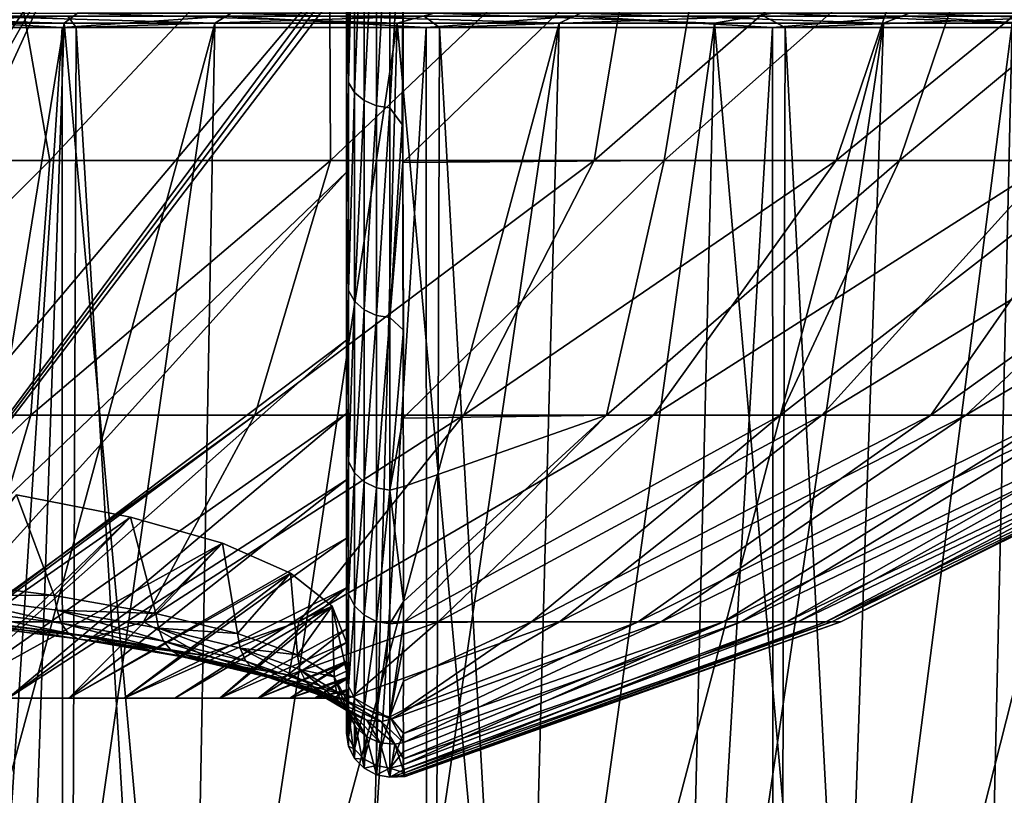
# Model space of a CAD drawing. Header units: metres. Extents: x -134 to 34, y -216 to -20.
# Tile 55 of 72: x 4.81 to 11.42, y -69.06 to -63.85. Entities that reach past the tile are written whole.
import ezdxf

# ---------------------------------------------------------------- set-up
doc = ezdxf.new("R2010")
doc.units = ezdxf.units.M
doc.layers.add('solid_ORA_A175_SW0003', color=7, linetype='CONTINUOUS')

msp = doc.modelspace()

# ---------------------------------------------------------------- linework, layer by layer
at = {"layer": 'solid_ORA_A175_SW0003'}
for points in [[(7.014194, -64.268982, 14.349749), (7.014194, -62.639923, 16.461828), (7.010746, -63.421246, 15.487298)], [(7.055492, -62.702599, 16.515684), (7.014194, -62.639923, 16.461828), (7.014194, -64.268982, 14.349749)], [(7.055492, -64.33699, 14.396692), (7.055492, -62.702599, 16.515684), (7.014194, -64.268982, 14.349749)], [(7.055492, -64.33699, 14.396692), (7.119975, -62.752777, 16.558798), (7.055492, -62.702599, 16.515684)], [(4.655384, -62.789284, -17.54468), (5.007516, -64.794548, -14.933008), (3.038402, -64.794548, -15.454257)], [(4.655384, -62.789284, -17.54468), (6.885225, -62.789284, -16.795471), (5.007516, -64.794548, -14.933008)], [(6.885225, -62.789284, -16.795471), (6.892915, -64.794548, -14.162048), (5.007516, -64.794548, -14.933008)], [(6.885225, -62.789284, -16.795471), (8.999481, -62.789284, -15.764246), (6.892915, -64.794548, -14.162048)], [(8.999481, -62.789284, -15.764246), (8.66308, -64.794548, -13.154264), (6.892915, -64.794548, -14.162048)], [(7.055492, -64.33699, 14.396692), (7.119975, -64.391434, 14.434272), (7.119975, -62.752777, 16.558798)], [(7.119975, -64.391434, 14.434272), (7.20153, -62.78569, 16.587078), (7.119975, -62.752777, 16.558798)], [(7.119975, -64.391434, 14.434272), (7.20153, -64.427147, 14.458924), (7.20153, -62.78569, 16.587078)], [(7.20153, -64.427147, 14.458924), (7.292421, -62.798225, 16.597849), (7.20153, -62.78569, 16.587078)], [(7.20153, -64.427147, 14.458924), (7.292421, -64.440742, 14.468312), (7.292421, -62.798225, 16.597849)], [(7.292421, -64.440742, 14.468312), (7.375558, -64.552536, 14.288159), (7.383284, -62.789288, 16.590303)], [(7.292421, -62.798225, 16.597849), (7.292421, -64.440742, 14.468312), (7.383284, -62.789288, 16.590303)], [(7.383284, -62.789288, 16.590303), (7.375558, -64.552536, 14.288159), (7.378445, -64.806892, 13.904116)], [(9.465909, -62.789288, 15.496425), (7.378445, -64.806892, 13.904116), (9.134724, -64.794556, 12.83902)], [(9.465909, -62.789288, 15.496425), (7.383284, -62.789288, 16.590303), (7.378445, -64.806892, 13.904116)], [(10.96266, -62.789284, -14.468315), (10.288417, -64.794548, -11.926506), (8.66308, -64.794548, -13.154264)], [(8.999481, -62.789284, -15.764246), (10.96266, -62.789284, -14.468315), (8.66308, -64.794548, -13.154264)], [(11.389429, -62.789288, 14.142599), (9.134724, -64.794556, 12.83902), (10.714451, -64.794556, 11.553106)], [(11.389429, -62.789288, 14.142599), (9.465909, -62.789288, 15.496425), (9.134724, -64.794556, 12.83902)], [(12.741805, -62.789284, -12.929436), (11.741755, -64.794548, -10.499298), (10.288417, -64.794548, -11.926506)], [(10.96266, -62.789284, -14.468315), (12.741805, -62.789284, -12.929436), (10.288417, -64.794548, -11.926506)], [(13.121855, -62.789288, 12.55137), (10.714451, -64.794556, 11.553106), (12.115055, -64.794556, 10.074114)], [(13.121855, -62.789288, 12.55137), (11.389429, -62.789288, 14.142599), (10.714451, -64.794556, 11.553106)], [(5.082813, -63.421246, 16.222752), (1.706095, -68.405937, 6.825951), (2.261645, -68.405937, 6.661564)], [(3.079965, -63.421246, 16.719158), (1.706095, -68.405937, 6.825951), (5.082813, -63.421246, 16.222752)], [(5.082813, -63.421246, 16.222752), (2.261645, -68.405937, 6.661564), (2.802358, -68.405937, 6.453541)], [(3.317427, -68.405937, 6.205564), (7.010746, -63.421246, 15.487298), (2.802358, -68.405937, 6.453541)], [(5.082813, -63.421246, 16.222752), (2.802358, -68.405937, 6.453541), (7.010746, -63.421246, 15.487298)], [(3.317427, -68.405937, 6.205564), (7.00268, -63.49736, 15.323824), (7.010746, -63.421246, 15.487298)], [(7.014194, -64.268982, 14.349749), (7.010746, -63.421246, 15.487298), (6.999999, -63.573612, 15.157318)], [(3.317427, -68.405937, 6.205564), (6.999999, -63.573612, 15.157318), (7.00268, -63.49736, 15.323824)], [(3.317427, -68.405937, 6.205564), (6.999999, -64.872269, 12.241471), (6.999999, -63.573612, 15.157318)], [(6.999999, -65.142258, 12.814455), (6.999999, -63.573612, 15.157318), (6.999999, -64.872269, 12.241471)], [(7.014194, -64.268982, 14.349749), (6.999999, -63.573612, 15.157318), (6.999999, -65.142258, 12.814455)], [(5.1946, -63.804691, -19.125406), (2.712782, -63.806557, -19.630749), (5.104549, -63.872166, -19.126638)], [(2.712782, -63.806557, -19.630749), (2.795978, -63.872166, -19.597633), (5.104549, -63.872166, -19.126638)], [(3.777081, -63.804695, 19.455032), (6.117319, -63.872166, 18.827181), (3.70941, -63.872166, 19.445427)], [(3.777081, -63.804695, 19.455032), (6.226608, -63.804695, 18.814728), (6.117319, -63.872166, 18.827181)], [(5.1946, -63.804691, -19.125406), (5.104549, -63.872166, -19.126638), (7.340811, -63.872166, -18.384699)], [(7.590533, -63.804695, -18.30707), (5.1946, -63.804691, -19.125406), (7.340811, -63.872166, -18.384699)], [(6.226608, -63.804695, 18.814728), (8.428754, -63.872166, 17.91202), (6.117319, -63.872166, 18.827181)], [(6.226608, -63.804695, 18.814728), (8.574512, -63.804695, 17.867355), (8.428754, -63.872166, 17.91202)], [(7.590533, -63.804695, -18.30707), (7.340811, -63.872166, -18.384699), (9.473085, -63.872166, -17.382328)], [(9.862584, -63.804695, -17.189951), (7.590533, -63.804695, -18.30707), (9.473085, -63.872166, -17.382328)], [(8.574512, -63.804695, 17.867355), (10.607263, -63.872166, 16.714375), (8.428754, -63.872166, 17.91202)], [(8.574512, -63.804695, 17.867355), (10.782475, -63.804695, 16.628376), (10.607263, -63.872166, 16.714375)], [(9.862584, -63.804695, -17.189951), (9.473085, -63.872166, -17.382328), (11.471165, -63.872166, -16.133722)], [(11.973671, -63.804695, -15.792281), (9.862584, -63.804695, -17.189951), (11.471165, -63.872166, -16.133722)], [(10.782475, -63.804695, 16.628376), (12.618488, -63.872166, 15.253134), (10.607263, -63.872166, 16.714375)], [(10.782475, -63.804695, 16.628376), (12.814461, -63.804695, 15.118011), (12.618488, -63.872166, 15.253134)], [(3.755392, -63.823463, 20.137598), (2.565454, -63.900002, 20.338835), (5.090577, -63.900002, 19.857891)], [(2.662233, -63.899998, -20.326405), (2.660868, -63.823391, -20.311197), (5.130421, -63.823463, -19.831919)], [(5.130421, -63.823463, -19.831919), (5.185038, -63.899998, -19.833445), (2.662233, -63.899998, -20.326405)], [(5.104549, -63.872166, -19.126638), (2.795978, -63.872166, -19.597633), (3.60944, -73.094208, -18.143978)], [(6.117319, -63.872166, 18.827181), (4.789152, -73.094215, 17.869307), (3.609437, -73.094215, 18.143969)], [(3.70941, -63.872166, 19.445427), (6.117319, -63.872166, 18.827181), (3.609437, -73.094215, 18.143969)], [(5.104549, -63.872166, -19.126638), (3.60944, -73.094208, -18.143978), (4.789155, -73.094208, -17.869316)], [(6.195999, -63.823463, 19.525251), (3.755392, -63.823463, 20.137598), (5.090577, -63.900002, 19.857891)], [(6.117319, -63.872166, 18.827181), (5.944746, -73.094215, 17.518503), (4.789152, -73.094215, 17.869307)], [(5.104549, -63.872166, -19.126638), (4.789155, -73.094208, -17.869316), (5.944749, -73.094208, -17.518513)], [(6.195999, -63.823463, 19.525251), (5.090577, -63.900002, 19.857891), (7.535661, -63.900002, 19.06472)], [(7.340811, -63.872166, -18.384699), (5.104549, -63.872166, -19.126638), (5.944749, -73.094208, -17.518513)], [(5.130421, -63.823463, -19.831919), (7.523176, -63.823463, -19.053293), (5.185038, -63.899998, -19.833445)], [(7.523176, -63.823463, -19.053293), (7.626319, -63.899998, -19.028646), (5.185038, -63.899998, -19.833445)], [(8.428754, -63.872166, 17.91202), (7.080527, -73.094215, 17.090912), (5.944746, -73.094215, 17.518503)], [(6.117319, -63.872166, 18.827181), (8.428754, -63.872166, 17.91202), (5.944746, -73.094215, 17.518503)], [(7.340811, -63.872166, -18.384699), (5.944749, -73.094208, -17.518513), (7.080531, -73.094208, -17.090921)], [(8.543118, -63.823463, 18.618296), (6.195999, -63.823463, 19.525251), (7.535661, -63.900002, 19.06472)], [(8.428754, -63.872166, 17.91202), (8.18277, -73.094215, 16.591923), (7.080527, -73.094215, 17.090912)], [(7.340811, -63.872166, -18.384699), (7.080531, -73.094208, -17.090921), (8.182774, -73.094208, -16.591932)], [(9.473085, -63.872166, -17.382328), (7.340811, -63.872166, -18.384699), (8.182774, -73.094208, -16.591932)], [(7.523176, -63.823463, -19.053293), (9.802417, -63.823463, -17.987185), (7.626319, -63.899998, -19.028646)], [(8.543118, -63.823463, 18.618296), (7.535661, -63.900002, 19.06472), (9.862263, -63.900002, 17.971798)], [(9.802417, -63.823463, -17.987185), (9.947692, -63.899998, -17.924664), (7.626319, -63.899998, -19.028646)], [(10.607263, -63.872166, 16.714375), (9.248701, -73.094215, 16.021749), (8.18277, -73.094215, 16.591923)], [(8.428754, -63.872166, 17.91202), (10.607263, -63.872166, 16.714375), (8.18277, -73.094215, 16.591923)], [(9.473085, -63.872166, -17.382328), (8.182774, -73.094208, -16.591932), (9.248704, -73.094215, -16.021759)], [(10.761333, -63.823463, 17.43042), (8.543118, -63.823463, 18.618296), (9.862263, -63.900002, 17.971798)], [(10.607263, -63.872166, 16.714375), (10.279343, -73.094215, 15.380859), (9.248701, -73.094215, 16.021749)], [(9.473085, -63.872166, -17.382328), (9.248704, -73.094215, -16.021759), (10.279346, -73.094215, -15.380868)], [(11.471165, -63.872166, -16.133722), (9.473085, -63.872166, -17.382328), (10.279346, -73.094215, -15.380868)], [(9.802417, -63.823463, -17.987185), (11.933754, -63.823463, -16.649673), (9.947692, -63.899998, -17.924664)], [(10.761333, -63.823463, 17.43042), (9.862263, -63.900002, 17.971798), (12.0338, -63.900002, 16.596308)], [(11.933754, -63.823463, -16.649673), (12.112659, -63.900002, -16.538851), (9.947692, -63.899998, -17.924664)], [(12.618488, -63.872166, 15.253134), (11.261699, -73.094215, 14.677313), (10.279343, -73.094215, 15.380859)], [(10.607263, -63.872166, 16.714375), (12.618488, -63.872166, 15.253134), (10.279343, -73.094215, 15.380859)], [(11.471165, -63.872166, -16.133722), (10.279346, -73.094215, -15.380868), (11.261702, -73.094215, -14.677321)], [(12.817176, -63.823463, 15.979544), (10.761333, -63.823463, 17.43042), (12.0338, -63.900002, 16.596308)], [(12.618488, -63.872166, 15.253134), (12.196957, -73.094215, 13.909258), (11.261699, -73.094215, 14.677313)], [(11.471165, -63.872166, -16.133722), (11.261702, -73.094215, -14.677321), (12.196959, -73.094215, -13.909266)], [(5.041508, -102.699997, -19.870417), (2.50881, -102.699997, -20.345913), (2.662233, -63.899998, -20.326405)], [(2.571846, -102.700005, 20.338026), (5.090577, -63.900002, 19.857891), (2.565454, -63.900002, 20.338835)], [(2.571846, -102.700005, 20.338026), (5.103058, -102.700005, 19.854683), (5.090577, -63.900002, 19.857891)], [(5.041508, -102.699997, -19.870417), (2.662233, -63.899998, -20.326405), (5.185038, -63.899998, -19.833445)], [(7.494543, -102.699997, -19.080935), (5.041508, -102.699997, -19.870417), (5.185038, -63.899998, -19.833445)], [(5.103058, -102.700005, 19.854683), (7.535661, -63.900002, 19.06472), (5.090577, -63.900002, 19.857891)], [(5.103058, -102.700005, 19.854683), (7.553634, -102.700005, 19.057604), (7.535661, -63.900002, 19.06472)], [(7.494543, -102.699997, -19.080935), (5.185038, -63.899998, -19.833445), (7.626319, -63.899998, -19.028646)], [(9.82915, -102.699997, -17.989941), (7.494543, -102.699997, -19.080935), (7.626319, -63.899998, -19.028646)], [(7.553634, -102.700005, 19.057604), (9.862263, -63.900002, 17.971798), (7.535661, -63.900002, 19.06472)], [(7.553634, -102.700005, 19.057604), (9.88485, -102.700005, 17.959381), (9.862263, -63.900002, 17.971798)], [(9.82915, -102.699997, -17.989941), (7.626319, -63.899998, -19.028646), (9.947692, -63.899998, -17.924664)], [(12.00844, -102.699997, -16.614677), (9.82915, -102.699997, -17.989941), (9.947692, -63.899998, -17.924664)], [(9.88485, -102.700005, 17.959381), (12.0338, -63.900002, 16.596308), (9.862263, -63.900002, 17.971798)], [(9.88485, -102.700005, 17.959381), (12.059868, -102.700005, 16.577372), (12.0338, -63.900002, 16.596308)], [(12.00844, -102.699997, -16.614677), (9.947692, -63.899998, -17.924664), (12.112659, -63.900002, -16.538851)], [(7.014194, -65.666176, 12.077624), (7.014194, -64.268982, 14.349749), (6.999999, -65.142258, 12.814455)], [(7.055492, -64.33699, 14.396692), (7.014194, -64.268982, 14.349749), (7.014194, -65.666176, 12.077624)], [(7.055492, -64.33699, 14.396692), (7.014194, -65.666176, 12.077624), (7.055492, -65.738762, 12.117133)], [(7.055492, -64.33699, 14.396692), (7.055492, -65.738762, 12.117133), (7.119975, -64.391434, 14.434272)], [(7.055492, -65.738762, 12.117133), (7.119975, -65.79686, 12.148762), (7.119975, -64.391434, 14.434272)], [(7.119975, -64.391434, 14.434272), (7.119975, -65.79686, 12.148762), (7.20153, -64.427147, 14.458924)], [(7.119975, -65.79686, 12.148762), (7.201529, -65.834976, 12.16951), (7.20153, -64.427147, 14.458924)], [(7.20153, -64.427147, 14.458924), (7.201529, -65.834976, 12.16951), (7.292421, -64.440742, 14.468312)], [(7.201529, -65.834976, 12.16951), (7.292421, -65.849487, 12.17741), (7.292421, -64.440742, 14.468312)], [(7.292421, -64.440742, 14.468312), (7.292421, -65.849487, 12.17741), (7.375558, -64.552536, 14.288159)], [(7.292421, -65.849487, 12.17741), (7.378445, -64.806892, 13.904116), (7.375558, -64.552536, 14.288159)], [(3.038402, -64.794548, -15.454257), (5.007516, -64.794548, -14.933008), (3.298719, -66.504333, -12.704933)], [(5.007516, -64.794548, -14.933008), (4.881592, -66.504333, -12.184865), (3.298719, -66.504333, -12.704933)], [(6.892915, -64.794548, -14.162048), (6.385859, -66.504333, -11.468531), (4.881592, -66.504333, -12.184865)], [(5.007516, -64.794548, -14.933008), (6.892915, -64.794548, -14.162048), (4.881592, -66.504333, -12.184865)], [(8.66308, -64.794548, -13.154264), (7.7873, -66.504333, -10.567463), (6.385859, -66.504333, -11.468531)], [(6.892915, -64.794548, -14.162048), (8.66308, -64.794548, -13.154264), (6.385859, -66.504333, -11.468531)], [(9.134724, -64.794556, 12.83902), (7.378445, -64.806892, 13.904116), (7.380747, -66.524727, 10.819571)], [(9.134724, -64.794556, 12.83902), (7.380747, -66.524727, 10.819571), (8.745857, -66.504333, 9.796937)], [(10.288417, -64.794548, -11.926506), (9.063346, -66.504333, -9.496173), (7.7873, -66.504333, -10.567463)], [(8.66308, -64.794548, -13.154264), (10.288417, -64.794548, -11.926506), (7.7873, -66.504333, -10.567463)], [(10.714451, -64.794556, 11.553106), (8.745857, -66.504333, 9.796937), (9.915633, -66.504333, 8.610521)], [(10.714451, -64.794556, 11.553106), (9.134724, -64.794556, 12.83902), (8.745857, -66.504333, 9.796937)], [(11.741755, -64.794548, -10.499298), (10.193452, -66.504333, -8.271911), (9.063346, -66.504333, -9.496173)], [(10.288417, -64.794548, -11.926506), (11.741755, -64.794548, -10.499298), (9.063346, -66.504333, -9.496173)], [(12.115055, -64.794556, 10.074114), (9.915633, -66.504333, 8.610521), (10.925744, -66.504333, 7.285519)], [(12.115055, -64.794556, 10.074114), (10.714451, -64.794556, 11.553106), (9.915633, -66.504333, 8.610521)], [(12.998795, -64.794548, -8.896501), (11.159419, -66.504333, -6.91439), (10.193452, -66.504333, -8.271911)], [(11.741755, -64.794548, -10.499298), (12.998795, -64.794548, -8.896501), (10.193452, -66.504333, -8.271911)], [(13.313123, -64.794556, 8.426769), (10.925744, -66.504333, 7.285519), (11.759925, -66.504333, 5.843264)], [(13.313123, -64.794556, 8.426769), (12.115055, -64.794556, 10.074114), (10.925744, -66.504333, 7.285519)], [(14.038524, -64.794548, -7.144908), (11.945693, -66.504333, -5.445468), (11.159419, -66.504333, -6.91439)], [(12.998795, -64.794548, -8.896501), (14.038524, -64.794548, -7.144908), (11.159419, -66.504333, -6.91439)], [(7.292421, -65.849487, 12.17741), (7.384392, -65.933365, 11.996563), (7.378445, -64.806892, 13.904116)], [(7.378445, -64.806892, 13.904116), (7.384392, -65.933365, 11.996563), (7.380747, -66.524727, 10.819571)], [(3.809575, -68.405937, 5.91477), (6.999999, -64.872269, 12.241471), (3.317427, -68.405937, 6.205564)], [(3.809575, -68.405937, 5.91477), (6.999999, -66.000626, 9.556196), (6.999999, -64.872269, 12.241471)], [(6.999999, -66.429916, 10.333652), (6.999999, -64.872269, 12.241471), (6.999999, -66.000626, 9.556196)], [(6.999999, -66.429916, 10.333652), (6.999999, -65.142258, 12.814455), (6.999999, -64.872269, 12.241471)], [(7.014194, -65.666176, 12.077624), (6.999999, -65.142258, 12.814455), (6.999999, -66.429916, 10.333652)], [(7.014194, -66.815933, 9.670806), (7.014194, -65.666176, 12.077624), (6.999999, -66.429916, 10.333652)], [(7.055492, -65.738762, 12.117133), (7.014194, -65.666176, 12.077624), (7.014194, -66.815933, 9.670806)], [(7.055492, -65.738762, 12.117133), (7.014194, -66.815933, 9.670806), (7.055492, -66.892273, 9.702439)], [(7.055492, -65.738762, 12.117133), (7.055492, -66.892273, 9.702439), (7.119975, -65.79686, 12.148762)], [(7.055492, -66.892273, 9.702439), (7.119975, -66.953392, 9.727762), (7.119975, -65.79686, 12.148762)], [(7.119975, -65.79686, 12.148762), (7.119975, -66.953392, 9.727762), (7.201529, -65.834976, 12.16951)], [(7.119975, -66.953392, 9.727762), (7.201529, -66.993477, 9.744374), (7.201529, -65.834976, 12.16951)], [(7.201529, -65.834976, 12.16951), (7.201529, -66.993477, 9.744374), (7.292421, -65.849487, 12.17741)], [(7.201529, -66.993477, 9.744374), (7.292421, -67.008743, 9.7507), (7.292421, -65.849487, 12.17741)], [(7.292421, -65.849487, 12.17741), (7.292421, -67.008743, 9.7507), (7.384392, -65.933365, 11.996563)], [(7.292421, -67.008743, 9.7507), (7.380747, -66.524727, 10.819571), (7.384392, -65.933365, 11.996563)], [(4.282697, -68.405937, 5.580477), (6.999999, -66.000626, 9.556196), (3.809575, -68.405937, 5.91477)], [(4.282697, -68.405937, 5.580477), (6.999999, -66.494133, 8.298473), (6.999999, -66.000626, 9.556196)], [(6.999999, -66.429916, 10.333652), (6.999999, -66.000626, 9.556196), (6.999999, -66.494133, 8.298473)], [(6.999999, -67.439598, 7.706727), (6.999999, -66.429916, 10.333652), (6.999999, -66.494133, 8.298473)], [(7.014194, -66.815933, 9.670806), (6.999999, -66.429916, 10.333652), (6.999999, -67.439598, 7.706727)], [(3.298719, -66.504333, -12.704933), (4.881592, -66.504333, -12.184865), (3.522539, -67.802528, -9.922683)], [(4.881592, -66.504333, -12.184865), (4.470406, -67.888397, -9.311533), (3.522539, -67.802528, -9.922683)], [(4.727747, -68.405937, 5.209636), (6.999999, -66.494133, 8.298473), (4.282697, -68.405937, 5.580477)], [(6.385859, -66.504333, -11.468531), (4.505885, -67.892181, -9.284468), (4.470406, -67.888397, -9.311533)], [(4.881592, -66.504333, -12.184865), (6.385859, -66.504333, -11.468531), (4.470406, -67.888397, -9.311533)], [(6.385859, -66.504333, -11.468531), (5.63758, -67.892609, -8.64328), (4.505885, -67.892181, -9.284468)], [(4.727747, -68.405937, 5.209636), (6.999999, -66.938583, 7.098683), (6.999999, -66.494133, 8.298473)], [(7.7873, -66.504333, -10.567463), (6.680042, -67.892609, -7.865851), (5.63758, -67.892609, -8.64328)], [(6.385859, -66.504333, -11.468531), (7.7873, -66.504333, -10.567463), (5.63758, -67.892609, -8.64328)], [(9.063346, -66.504333, -9.496173), (7.616485, -67.892609, -6.963524), (6.680042, -67.892609, -7.865851)], [(7.7873, -66.504333, -10.567463), (9.063346, -66.504333, -9.496173), (6.680042, -67.892609, -7.865851)], [(6.999999, -67.439598, 7.706727), (6.999999, -66.494133, 8.298473), (6.999999, -66.938583, 7.098683)], [(8.745857, -66.504333, 9.796937), (7.380747, -66.524727, 10.819571), (7.385683, -66.984024, 9.777937)], [(9.915633, -66.504333, 8.610521), (7.383365, -67.897301, 7.201893), (8.243937, -67.892609, 6.216141)], [(8.745857, -66.504333, 9.796937), (7.383584, -67.756226, 7.663922), (7.383365, -67.897301, 7.201893)], [(9.915633, -66.504333, 8.610521), (8.745857, -66.504333, 9.796937), (7.383365, -67.897301, 7.201893)], [(8.745857, -66.504333, 9.796937), (7.385683, -66.984024, 9.777937), (7.383584, -67.756226, 7.663922)], [(10.193452, -66.504333, -8.271911), (8.432048, -67.892609, -5.950619), (7.616485, -67.892609, -6.963524)], [(9.063346, -66.504333, -9.496173), (10.193452, -66.504333, -8.271911), (7.616485, -67.892609, -6.963524)], [(10.925744, -66.504333, 7.285519), (8.243937, -67.892609, 6.216141), (8.959586, -67.892609, 5.130339)], [(10.925744, -66.504333, 7.285519), (9.915633, -66.504333, 8.610521), (8.243937, -67.892609, 6.216141)], [(11.159419, -66.504333, -6.91439), (9.113788, -67.892609, -4.843211), (8.432048, -67.892609, -5.950619)], [(10.193452, -66.504333, -8.271911), (11.159419, -66.504333, -6.91439), (8.432048, -67.892609, -5.950619)], [(11.759925, -66.504333, 5.843264), (8.959586, -67.892609, 5.130339), (9.533038, -67.892609, 3.963174)], [(11.759925, -66.504333, 5.843264), (10.925744, -66.504333, 7.285519), (8.959586, -67.892609, 5.130339)], [(11.945693, -66.504333, -5.445468), (9.650884, -67.892609, -3.658876), (9.113788, -67.892609, -4.843211)], [(11.159419, -66.504333, -6.91439), (11.945693, -66.504333, -5.445468), (9.113788, -67.892609, -4.843211)], [(12.404743, -66.504333, 4.306981), (9.533038, -67.892609, 3.963174), (9.955194, -67.892609, 2.733172)], [(12.404743, -66.504333, 4.306981), (11.759925, -66.504333, 5.843264), (9.533038, -67.892609, 3.963174)], [(12.539614, -66.504333, -3.888801), (10.034812, -67.892609, -2.416411), (9.650884, -67.892609, -3.658876)], [(11.945693, -66.504333, -5.445468), (12.539614, -66.504333, -3.888801), (9.650884, -67.892609, -3.658876)], [(12.849816, -66.504333, 2.701407), (9.955194, -67.892609, 2.733172), (10.219351, -67.892609, 1.459853)], [(12.849816, -66.504333, 2.701407), (12.404743, -66.504333, 4.306981), (9.955194, -67.892609, 2.733172)], [(12.931618, -66.504333, -2.269452), (10.259479, -67.892609, -1.135534), (10.034812, -67.892609, -2.416411)], [(12.539614, -66.504333, -3.888801), (12.931618, -66.504333, -2.269452), (10.034812, -67.892609, -2.416411)], [(13.087977, -66.504333, 1.052397), (10.219351, -67.892609, 1.459853), (10.321319, -67.892609, 0.163426)], [(13.087977, -66.504333, 1.052397), (12.849816, -66.504333, 2.701407), (10.219351, -67.892609, 1.459853)], [(13.115392, -66.504333, -0.613498), (10.321319, -67.892609, 0.163426), (10.259479, -67.892609, -1.135534)], [(12.931618, -66.504333, -2.269452), (13.115392, -66.504333, -0.613498), (10.259479, -67.892609, -1.135534)], [(13.115392, -66.504333, -0.613498), (13.087977, -66.504333, 1.052397), (10.321319, -67.892609, 0.163426)], [(7.292421, -67.008743, 9.7507), (7.385683, -66.984024, 9.777937), (7.380747, -66.524727, 10.819571)], [(7.014194, -67.705414, 7.156143), (7.014194, -66.815933, 9.670806), (6.999999, -67.439598, 7.706727)], [(7.055492, -66.892273, 9.702439), (7.014194, -66.815933, 9.670806), (7.014194, -67.705414, 7.156143)], [(7.055492, -66.892273, 9.702439), (7.014194, -67.705414, 7.156143), (7.055492, -67.784668, 7.179547)], [(7.055492, -66.892273, 9.702439), (7.055492, -67.784668, 7.179547), (7.119975, -66.953392, 9.727762)], [(5.13568, -68.405937, 4.809198), (6.999999, -66.938583, 7.098683), (4.727747, -68.405937, 5.209636)], [(5.13568, -68.405937, 4.809198), (6.999999, -67.329895, 5.951079), (6.999999, -66.938583, 7.098683)], [(6.999999, -67.439598, 7.706727), (6.999999, -66.938583, 7.098683), (6.999999, -67.329895, 5.951079)], [(7.055492, -67.784668, 7.179547), (7.119975, -67.848114, 7.198283), (7.119975, -66.953392, 9.727762)], [(7.119975, -66.953392, 9.727762), (7.119975, -67.848114, 7.198283), (7.201529, -66.993477, 9.744374)], [(4.785021, -67.04071, -8.505318), (5.549678, -67.189751, -7.662423), (3.809575, -68.405937, -5.907076)], [(4.237414, -67.612053, -8.967896), (5.036628, -67.716385, -8.257466), (4.785021, -67.04071, -8.505318)], [(5.036628, -67.716385, -8.257466), (5.549678, -67.189751, -7.662423), (4.785021, -67.04071, -8.505318)], [(7.119975, -67.848114, 7.198283), (7.201529, -67.889732, 7.210574), (7.201529, -66.993477, 9.744374)], [(7.201529, -66.993477, 9.744374), (7.201529, -67.889732, 7.210574), (7.292421, -67.008743, 9.7507)], [(7.201529, -67.889732, 7.210574), (7.292421, -67.905579, 7.215254), (7.292421, -67.008743, 9.7507)], [(7.292421, -67.008743, 9.7507), (7.383584, -67.756226, 7.663922), (7.385683, -66.984024, 9.777937)], [(7.292421, -67.008743, 9.7507), (7.292421, -67.905579, 7.215254), (7.383584, -67.756226, 7.663922)], [(5.549678, -67.189751, -7.662423), (4.282697, -68.405937, -5.572783), (3.809575, -68.405937, -5.907076)], [(5.549678, -67.189751, -7.662423), (6.169024, -67.365379, -6.704192), (4.282697, -68.405937, -5.572783)], [(5.036628, -67.716385, -8.257466), (5.719427, -67.836723, -7.43201), (5.549678, -67.189751, -7.662423)], [(5.719427, -67.836723, -7.43201), (6.169024, -67.365379, -6.704192), (5.549678, -67.189751, -7.662423)], [(6.169024, -67.365379, -6.704192), (4.727747, -68.405937, -5.201943), (4.282697, -68.405937, -5.572783)], [(6.169024, -67.365379, -6.704192), (5.13568, -68.405937, -4.801505), (4.727747, -68.405937, -5.201943)], [(5.508155, -68.405937, 4.375578), (6.999999, -67.329895, 5.951079), (5.13568, -68.405937, 4.809198)], [(6.169024, -67.365379, -6.704192), (6.625447, -67.565407, -5.655231), (5.13568, -68.405937, -4.801505)], [(5.508155, -68.405937, 4.375578), (6.999999, -67.663437, 4.858504), (6.999999, -67.329895, 5.951079)], [(5.719427, -67.836723, -7.43201), (6.269166, -67.970657, -6.510241), (6.169024, -67.365379, -6.704192)], [(6.269166, -67.970657, -6.510241), (6.625447, -67.565407, -5.655231), (6.169024, -67.365379, -6.704192)], [(6.999999, -68.147804, 4.994228), (6.999999, -67.329895, 5.951079), (6.999999, -67.663437, 4.858504)], [(6.999999, -68.147804, 4.994228), (6.999999, -67.439598, 7.706727), (6.999999, -67.329895, 5.951079)], [(7.014194, -67.705414, 7.156143), (6.999999, -67.439598, 7.706727), (6.999999, -68.147804, 4.994228)], [(6.625447, -67.565407, -5.655231), (5.508155, -68.405937, -4.367885), (5.13568, -68.405937, -4.801505)], [(6.625447, -67.565407, -5.655231), (6.905464, -67.787086, -4.542688), (5.508155, -68.405937, -4.367885)], [(6.269166, -67.970657, -6.510241), (6.671883, -68.114395, -5.514162), (6.625447, -67.565407, -5.655231)], [(6.671883, -68.114395, -5.514162), (6.905464, -67.787086, -4.542688), (6.625447, -67.565407, -5.655231)], [(4.255402, -67.710709, -8.974595), (5.036628, -67.716385, -8.257466), (4.237414, -67.612053, -8.967896)], [(5.848642, -68.405937, 3.906881), (6.999999, -67.663437, 4.858504), (5.508155, -68.405937, 4.375578)], [(6.150799, -68.405937, 3.412594), (6.999999, -67.663437, 4.858504), (5.848642, -68.405937, 3.906881)], [(6.150799, -68.405937, 3.412594), (6.999999, -67.940315, 3.813378), (6.999999, -67.663437, 4.858504)], [(6.999999, -68.147804, 4.994228), (6.999999, -67.663437, 4.858504), (6.999999, -67.940315, 3.813378)], [(7.014194, -68.324699, 4.561689), (7.014194, -67.705414, 7.156143), (6.999999, -68.147804, 4.994228)], [(7.055492, -67.784668, 7.179547), (7.014194, -67.705414, 7.156143), (7.014194, -68.324699, 4.561689)], [(4.255402, -67.710709, -8.974595), (4.278075, -67.797287, -9.016445), (5.084864, -67.901901, -8.298589)], [(5.05699, -67.815445, -8.259727), (4.255402, -67.710709, -8.974595), (5.084864, -67.901901, -8.298589)], [(5.05699, -67.815445, -8.259727), (5.036628, -67.716385, -8.257466), (4.255402, -67.710709, -8.974595)], [(5.05699, -67.815445, -8.259727), (5.719427, -67.836723, -7.43201), (5.036628, -67.716385, -8.257466)], [(7.292421, -67.905579, 7.215254), (7.383365, -67.897301, 7.201893), (7.383584, -67.756226, 7.663922)], [(4.278075, -67.797287, -9.016445), (4.3177, -67.86396, -9.077658), (5.132664, -67.968475, -8.353773)], [(5.084864, -67.901901, -8.298589), (4.278075, -67.797287, -9.016445), (5.132664, -67.968475, -8.353773)], [(5.739313, -67.936134, -7.431978), (5.05699, -67.815445, -8.259727), (5.772151, -68.022469, -7.467045)], [(5.05699, -67.815445, -8.259727), (5.084864, -67.901901, -8.298589), (5.772151, -68.022469, -7.467045)], [(5.739313, -67.936134, -7.431978), (5.719427, -67.836723, -7.43201), (5.05699, -67.815445, -8.259727)], [(6.905464, -67.787086, -4.542688), (5.848642, -68.405937, -3.899188), (5.508155, -68.405937, -4.367885)], [(5.739313, -67.936134, -7.431978), (6.269166, -67.970657, -6.510241), (5.719427, -67.836723, -7.43201)], [(6.905464, -67.787086, -4.542688), (6.150799, -68.405937, -3.404901), (5.848642, -68.405937, -3.899188)], [(6.905464, -67.787086, -4.542688), (6.999999, -68.031326, -3.396153), (6.150799, -68.405937, -3.404901)], [(6.671883, -68.114395, -5.514162), (6.917457, -68.262764, -4.467957), (6.905464, -67.787086, -4.542688)], [(6.905464, -67.787086, -4.542688), (6.999999, -68.224403, -3.396166), (6.999999, -68.031326, -3.396153)], [(6.917457, -68.262764, -4.467957), (6.999999, -68.224403, -3.396166), (6.905464, -67.787086, -4.542688)], [(7.055492, -67.784668, 7.179547), (7.014194, -68.324699, 4.561689), (7.055491, -68.405983, 4.576603)], [(7.055492, -67.784668, 7.179547), (7.055491, -68.405983, 4.576603), (7.119975, -67.848114, 7.198283)], [(5.132664, -67.968475, -8.353773), (4.3177, -67.86396, -9.077658), (5.195205, -68.007942, -8.419293)], [(4.3177, -67.86396, -9.077658), (4.369979, -67.903481, -9.151595), (5.195205, -68.007942, -8.419293)], [(5.195205, -68.007942, -8.419293), (4.369979, -67.903481, -9.151595), (5.265705, -68.016022, -8.488042)], [(4.369979, -67.903481, -9.151595), (4.429243, -67.911575, -9.230236), (5.265705, -68.016022, -8.488042)], [(4.429243, -67.911575, -9.230236), (4.505885, -67.892181, -9.284468), (5.313186, -67.993919, -8.561763)], [(5.313186, -67.993919, -8.561763), (4.505885, -67.892181, -9.284468), (5.63758, -67.892609, -8.64328)], [(5.772151, -68.022469, -7.467045), (5.084864, -67.901901, -8.298589), (5.827319, -68.088951, -7.514991)], [(5.084864, -67.901901, -8.298589), (5.132664, -67.968475, -8.353773), (5.827319, -68.088951, -7.514991)], [(6.033799, -68.115746, -7.690732), (5.313186, -67.993919, -8.561763), (5.63758, -67.892609, -8.64328)], [(6.033799, -68.115746, -7.690732), (5.63758, -67.892609, -8.64328), (6.680042, -67.892609, -7.865851)], [(6.613052, -68.251289, -6.718153), (6.033799, -68.115746, -7.690732), (6.680042, -67.892609, -7.865851)], [(6.613052, -68.251289, -6.718153), (6.680042, -67.892609, -7.865851), (7.616485, -67.892609, -6.963524)], [(7.0381, -68.396667, -5.667239), (6.613052, -68.251289, -6.718153), (7.616485, -67.892609, -6.963524)], [(7.0381, -68.396667, -5.667239), (7.616485, -67.892609, -6.963524), (8.432048, -67.892609, -5.950619)], [(7.300971, -68.547562, -4.562488), (7.0381, -68.396667, -5.667239), (8.432048, -67.892609, -5.950619)], [(7.055491, -68.405983, 4.576603), (7.119975, -68.471046, 4.588543), (7.119975, -67.848114, 7.198283)], [(7.119975, -67.848114, 7.198283), (7.119975, -68.471046, 4.588543), (7.201529, -67.889732, 7.210574)], [(7.119975, -68.471046, 4.588543), (7.201529, -68.513733, 4.596375), (7.201529, -67.889732, 7.210574)], [(7.201529, -67.889732, 7.210574), (7.201529, -68.513733, 4.596375), (7.292421, -67.905579, 7.215254)], [(7.201529, -68.513733, 4.596375), (7.292421, -68.529984, 4.599358), (7.292421, -67.905579, 7.215254)], [(7.292421, -68.529984, 4.599358), (7.384003, -68.049965, 6.66161), (7.383365, -67.897301, 7.201893)], [(7.292421, -67.905579, 7.215254), (7.292421, -68.529984, 4.599358), (7.383365, -67.897301, 7.201893)], [(7.300971, -68.547562, -4.562488), (8.432048, -67.892609, -5.950619), (9.113788, -67.892609, -4.843211)], [(7.383586, -68.702934, -3.435085), (7.300971, -68.547562, -4.562488), (9.113788, -67.892609, -4.843211)], [(7.381132, -68.886276, -1.602993), (10.034812, -67.892609, -2.416411), (10.259479, -67.892609, -1.135534)], [(7.381132, -68.886276, -1.602993), (7.38272, -68.813004, -2.501261), (10.034812, -67.892609, -2.416411)], [(7.384552, -68.925819, -0.717942), (7.381132, -68.886276, -1.602993), (10.259479, -67.892609, -1.135534)], [(7.381691, -68.85347, 2.062778), (9.955194, -67.892609, 2.733172), (9.533038, -67.892609, 3.963174)], [(7.381691, -68.85347, 2.062778), (7.39139, -68.907974, 1.156148), (9.955194, -67.892609, 2.733172)], [(7.381729, -68.765335, 2.953857), (7.381691, -68.85347, 2.062778), (9.533038, -67.892609, 3.963174)], [(7.384282, -68.642883, 3.85623), (7.381729, -68.765335, 2.953857), (9.533038, -67.892609, 3.963174)], [(7.38247, -68.48645, 4.769766), (8.959586, -67.892609, 5.130339), (8.243937, -67.892609, 6.216141)], [(7.38247, -68.48645, 4.769766), (7.384282, -68.642883, 3.85623), (8.959586, -67.892609, 5.130339)], [(7.382576, -68.290962, 5.700255), (7.38247, -68.48645, 4.769766), (8.243937, -67.892609, 6.216141)], [(7.382576, -68.290962, 5.700255), (8.243937, -67.892609, 6.216141), (7.383365, -67.897301, 7.201893)], [(7.384003, -68.049965, 6.66161), (7.382576, -68.290962, 5.700255), (7.383365, -67.897301, 7.201893)], [(7.38272, -68.813004, -2.501261), (9.650884, -67.892609, -3.658876), (10.034812, -67.892609, -2.416411)], [(7.38272, -68.813004, -2.501261), (7.383586, -68.702934, -3.435085), (9.650884, -67.892609, -3.658876)], [(7.383586, -68.702934, -3.435085), (9.113788, -67.892609, -4.843211), (9.650884, -67.892609, -3.658876)], [(7.384282, -68.642883, 3.85623), (9.533038, -67.892609, 3.963174), (8.959586, -67.892609, 5.130339)], [(7.384552, -68.925819, -0.717942), (10.259479, -67.892609, -1.135534), (10.321319, -67.892609, 0.163426)], [(7.393963, -68.932503, 0.208899), (7.384552, -68.925819, -0.717942), (10.321319, -67.892609, 0.163426)], [(7.39139, -68.907974, 1.156148), (10.219351, -67.892609, 1.459853), (9.955194, -67.892609, 2.733172)], [(7.39139, -68.907974, 1.156148), (7.393963, -68.932503, 0.208899), (10.219351, -67.892609, 1.459853)], [(7.393963, -68.932503, 0.208899), (10.321319, -67.892609, 0.163426), (10.219351, -67.892609, 1.459853)], [(5.265705, -68.016022, -8.488042), (4.429243, -67.911575, -9.230236), (5.313186, -67.993919, -8.561763)], [(5.827319, -68.088951, -7.514991), (5.132664, -67.968475, -8.353773), (5.898835, -68.128365, -7.570616)], [(5.132664, -67.968475, -8.353773), (5.195205, -68.007942, -8.419293), (5.898835, -68.128365, -7.570616)], [(5.739313, -67.936134, -7.431978), (5.772151, -68.022469, -7.467045), (6.32437, -68.155922, -6.541356)], [(6.286955, -68.069687, -6.510926), (6.269166, -67.970657, -6.510241), (5.739313, -67.936134, -7.431978)], [(6.286955, -68.069687, -6.510926), (5.739313, -67.936134, -7.431978), (6.32437, -68.155922, -6.541356)], [(6.408287, -68.405937, 2.902203), (6.999999, -67.940315, 3.813378), (6.150799, -68.405937, 3.412594)], [(6.286955, -68.069687, -6.510926), (6.671883, -68.114395, -5.514162), (6.269166, -67.970657, -6.510241)], [(6.408287, -68.405937, 2.902203), (6.999999, -68.156227, 2.768348), (6.999999, -67.940315, 3.813378)], [(6.999999, -68.147804, 4.994228), (6.999999, -67.940315, 3.813378), (6.999999, -68.156227, 2.768348)], [(5.898835, -68.128365, -7.570616), (5.195205, -68.007942, -8.419293), (5.978942, -68.136429, -7.627885)], [(5.195205, -68.007942, -8.419293), (5.265705, -68.016022, -8.488042), (5.978942, -68.136429, -7.627885)], [(5.265705, -68.016022, -8.488042), (5.313186, -67.993919, -8.561763), (6.033799, -68.115746, -7.690732)], [(5.978942, -68.136429, -7.627885), (5.265705, -68.016022, -8.488042), (6.033799, -68.115746, -7.690732)], [(6.32437, -68.155922, -6.541356), (5.772151, -68.022469, -7.467045), (6.385907, -68.222321, -6.580932)], [(5.772151, -68.022469, -7.467045), (5.827319, -68.088951, -7.514991), (6.385907, -68.222321, -6.580932)], [(6.408287, -68.405937, -2.89451), (6.150799, -68.405937, -3.404901), (6.999999, -68.031326, -3.396153)], [(6.408287, -68.405937, -2.89451), (6.999999, -68.031326, -3.396153), (6.999999, -68.168594, -2.710932)], [(6.999999, -68.168594, -2.710932), (6.999999, -68.031326, -3.396153), (6.999999, -68.224403, -3.396166)], [(6.385907, -68.222321, -6.580932), (5.827319, -68.088951, -7.514991), (6.46489, -68.261688, -6.625361)], [(5.827319, -68.088951, -7.514991), (5.898835, -68.128365, -7.570616), (6.46489, -68.261688, -6.625361)], [(6.687692, -68.212807, -5.518069), (6.286955, -68.069687, -6.510926), (6.729122, -68.298965, -5.543025)], [(6.687692, -68.212807, -5.518069), (6.671883, -68.114395, -5.514162), (6.286955, -68.069687, -6.510926)], [(6.286955, -68.069687, -6.510926), (6.32437, -68.155922, -6.541356), (6.729122, -68.298965, -5.543025)], [(7.292421, -68.529984, 4.599358), (7.382576, -68.290962, 5.700255), (7.384003, -68.049965, 6.66161)], [(6.46489, -68.261688, -6.625361), (5.898835, -68.128365, -7.570616), (6.552754, -68.269745, -6.669824)], [(5.898835, -68.128365, -7.570616), (5.978942, -68.136429, -7.627885), (6.552754, -68.269745, -6.669824)], [(5.978942, -68.136429, -7.627885), (6.033799, -68.115746, -7.690732), (6.613052, -68.251289, -6.718153)], [(6.552754, -68.269745, -6.669824), (5.978942, -68.136429, -7.627885), (6.613052, -68.251289, -6.718153)], [(6.729122, -68.298965, -5.543025), (6.32437, -68.155922, -6.541356), (6.795826, -68.365303, -5.573215)], [(6.32437, -68.155922, -6.541356), (6.385907, -68.222321, -6.580932), (6.795826, -68.365303, -5.573215)], [(6.620048, -68.405937, 2.377288), (6.999999, -68.156227, 2.768348), (6.408287, -68.405937, 2.902203)], [(6.620048, -68.405937, -2.369595), (6.408287, -68.405937, -2.89451), (6.999999, -68.168594, -2.710932)], [(6.620048, -68.405937, 2.377288), (6.999999, -68.266289, 2.071591), (6.999999, -68.156227, 2.768348)], [(6.620048, -68.405937, -2.369595), (6.999999, -68.168594, -2.710932), (6.999999, -68.277451, -2.032263)], [(6.687692, -68.212807, -5.518069), (6.917457, -68.262764, -4.467957), (6.671883, -68.114395, -5.514162)], [(6.999999, -68.551216, 2.208771), (6.999999, -68.147804, 4.994228), (6.999999, -68.156227, 2.768348)], [(7.014194, -68.324699, 4.561689), (6.999999, -68.147804, 4.994228), (6.999999, -68.551216, 2.208771)], [(6.999999, -68.551216, 2.208771), (6.999999, -68.156227, 2.768348), (6.999999, -68.266289, 2.071591)], [(6.999999, -68.168594, -2.710932), (6.999999, -68.41748, -3.395949), (6.999999, -68.640648, -0.585074)], [(6.999999, -68.277451, -2.032263), (6.999999, -68.168594, -2.710932), (6.999999, -68.640648, -0.585074)], [(6.999999, -68.224403, -3.396166), (6.999999, -68.41748, -3.395949), (6.999999, -68.168594, -2.710932)], [(6.795826, -68.365303, -5.573215), (6.385907, -68.222321, -6.580932), (6.880571, -68.404633, -5.605363)], [(6.385907, -68.222321, -6.580932), (6.46489, -68.261688, -6.625361), (6.880571, -68.404633, -5.605363)], [(6.932612, -68.362053, -4.476251), (6.687692, -68.212807, -5.518069), (6.977306, -68.448158, -4.494944)], [(6.687692, -68.212807, -5.518069), (6.729122, -68.298965, -5.543025), (6.977306, -68.448158, -4.494944)], [(6.932612, -68.362053, -4.476251), (6.917457, -68.262764, -4.467957), (6.687692, -68.212807, -5.518069)], [(6.917457, -68.262764, -4.467957), (6.999999, -68.41748, -3.395949), (6.999999, -68.224403, -3.396166)], [(6.880571, -68.404633, -5.605363), (6.46489, -68.261688, -6.625361), (6.974164, -68.412689, -5.635984)], [(6.46489, -68.261688, -6.625361), (6.552754, -68.269745, -6.669824), (6.974164, -68.412689, -5.635984)], [(6.552754, -68.269745, -6.669824), (6.613052, -68.251289, -6.718153), (7.0381, -68.396667, -5.667239)], [(6.974164, -68.412689, -5.635984), (6.552754, -68.269745, -6.669824), (7.0381, -68.396667, -5.667239)], [(6.789254, -68.405937, 1.833107), (6.999999, -68.266289, 2.071591), (6.620048, -68.405937, 2.377288)], [(6.789254, -68.405937, -1.825413), (6.620048, -68.405937, -2.369595), (6.999999, -68.277451, -2.032263)], [(6.977306, -68.448158, -4.494944), (6.729122, -68.298965, -5.543025), (7.047788, -68.514465, -4.514889)], [(6.729122, -68.298965, -5.543025), (6.795826, -68.365303, -5.573215), (7.047788, -68.514465, -4.514889)], [(6.789254, -68.405937, 1.833107), (6.999999, -68.349525, 1.37779), (6.999999, -68.266289, 2.071591)], [(6.789254, -68.405937, -1.825413), (6.999999, -68.277451, -2.032263), (6.999999, -68.356903, -1.356313)], [(6.917457, -68.262764, -4.467957), (7.016236, -68.513924, -3.409309), (6.999999, -68.41748, -3.395949)], [(6.932612, -68.362053, -4.476251), (7.016236, -68.513924, -3.409309), (6.917457, -68.262764, -4.467957)], [(6.999999, -68.551216, 2.208771), (6.999999, -68.266289, 2.071591), (6.999999, -68.349525, 1.37779)], [(6.999999, -68.356903, -1.356313), (6.999999, -68.277451, -2.032263), (6.999999, -68.640648, -0.585074)], [(7.292421, -68.529984, 4.599358), (7.38247, -68.48645, 4.769766), (7.382576, -68.290962, 5.700255)], [(6.915904, -68.405937, 1.269659), (6.999999, -68.349525, 1.37779), (6.789254, -68.405937, 1.833107)], [(6.915904, -68.405937, -1.261966), (6.789254, -68.405937, -1.825413), (6.999999, -68.356903, -1.356313)], [(7.047788, -68.514465, -4.514889), (6.795826, -68.365303, -5.573215), (7.136414, -68.55378, -4.533921)], [(6.795826, -68.365303, -5.573215), (6.880571, -68.404633, -5.605363), (7.136414, -68.55378, -4.533921)], [(6.915904, -68.405937, 1.269659), (6.999999, -68.405937, 0.686945), (6.999999, -68.349525, 1.37779)], [(6.915904, -68.405937, -1.261966), (6.999999, -68.356903, -1.356313), (6.999999, -68.405937, -0.679252)], [(6.932612, -68.362053, -4.476251), (6.977306, -68.448158, -4.494944), (7.063251, -68.600021, -3.421051)], [(6.932612, -68.362053, -4.476251), (7.063251, -68.600021, -3.421051), (7.016236, -68.513924, -3.409309)], [(7.014194, -68.666885, 1.916387), (7.014194, -68.324699, 4.561689), (6.999999, -68.551216, 2.208771)], [(6.999999, -68.551216, 2.208771), (6.999999, -68.349525, 1.37779), (6.999999, -68.405937, 0.686945)], [(6.999999, -68.356903, -1.356313), (6.999999, -68.640648, -0.585074), (6.999999, -68.405937, -0.679252)], [(7.055491, -68.405983, 4.576603), (7.014194, -68.324699, 4.561689), (7.014194, -68.666885, 1.916387)], [(-7.000001, -68.405937, -0.679252), (6.999999, -68.405937, -0.679252), (6.999999, -68.405937, 0.686945)], [(-6.915907, -68.405937, -1.261966), (6.999999, -68.405937, -0.679252), (-7.000001, -68.405937, -0.679252)], [(-7.000001, -68.405937, 0.686945), (-7.000001, -68.405937, -0.679252), (6.999999, -68.405937, 0.686945)], [(6.915904, -68.405937, 1.269659), (-7.000001, -68.405937, 0.686945), (6.999999, -68.405937, 0.686945)], [(6.915904, -68.405937, 1.269659), (-6.915907, -68.405937, 1.269659), (-7.000001, -68.405937, 0.686945)], [(6.915904, -68.405937, -1.261966), (6.999999, -68.405937, -0.679252), (-6.915907, -68.405937, -1.261966)], [(6.915904, -68.405937, -1.261966), (-6.915907, -68.405937, -1.261966), (-6.789258, -68.405937, -1.825413)], [(6.789254, -68.405937, 1.833107), (-6.789258, -68.405937, 1.833107), (-6.915907, -68.405937, 1.269659)], [(6.915904, -68.405937, 1.269659), (6.789254, -68.405937, 1.833107), (-6.915907, -68.405937, 1.269659)], [(6.789254, -68.405937, -1.825413), (-6.789258, -68.405937, -1.825413), (-6.620051, -68.405937, -2.369595)], [(6.915904, -68.405937, -1.261966), (-6.789258, -68.405937, -1.825413), (6.789254, -68.405937, -1.825413)], [(6.620048, -68.405937, 2.377288), (-6.620051, -68.405937, 2.377288), (-6.789258, -68.405937, 1.833107)], [(6.789254, -68.405937, 1.833107), (6.620048, -68.405937, 2.377288), (-6.789258, -68.405937, 1.833107)], [(6.620048, -68.405937, -2.369595), (-6.620051, -68.405937, -2.369595), (-6.408289, -68.405937, -2.89451)], [(6.789254, -68.405937, -1.825413), (-6.620051, -68.405937, -2.369595), (6.620048, -68.405937, -2.369595)], [(6.408287, -68.405937, 2.902203), (-6.408289, -68.405937, 2.902203), (-6.620051, -68.405937, 2.377288)], [(6.620048, -68.405937, 2.377288), (6.408287, -68.405937, 2.902203), (-6.620051, -68.405937, 2.377288)], [(6.408287, -68.405937, -2.89451), (-6.408289, -68.405937, -2.89451), (-6.150802, -68.405937, -3.404901)], [(6.620048, -68.405937, -2.369595), (-6.408289, -68.405937, -2.89451), (6.408287, -68.405937, -2.89451)], [(6.150799, -68.405937, 3.412594), (-6.150802, -68.405937, 3.412594), (-6.408289, -68.405937, 2.902203)], [(6.408287, -68.405937, 2.902203), (6.150799, -68.405937, 3.412594), (-6.408289, -68.405937, 2.902203)], [(6.150799, -68.405937, -3.404901), (-6.150802, -68.405937, -3.404901), (-5.848645, -68.405937, -3.899188)], [(6.408287, -68.405937, -2.89451), (-6.150802, -68.405937, -3.404901), (6.150799, -68.405937, -3.404901)], [(5.848642, -68.405937, 3.906881), (-5.848645, -68.405937, 3.906881), (-6.150802, -68.405937, 3.412594)], [(6.150799, -68.405937, 3.412594), (5.848642, -68.405937, 3.906881), (-6.150802, -68.405937, 3.412594)], [(5.848642, -68.405937, -3.899188), (-5.848645, -68.405937, -3.899188), (-5.508159, -68.405937, -4.367885)], [(6.150799, -68.405937, -3.404901), (-5.848645, -68.405937, -3.899188), (5.848642, -68.405937, -3.899188)], [(5.508155, -68.405937, 4.375578), (-5.508159, -68.405937, 4.375578), (-5.848645, -68.405937, 3.906881)], [(5.848642, -68.405937, 3.906881), (5.508155, -68.405937, 4.375578), (-5.848645, -68.405937, 3.906881)], [(5.508155, -68.405937, -4.367885), (-5.508159, -68.405937, -4.367885), (-5.135683, -68.405937, -4.801505)], [(5.848642, -68.405937, -3.899188), (-5.508159, -68.405937, -4.367885), (5.508155, -68.405937, -4.367885)], [(5.13568, -68.405937, 4.809198), (-5.135683, -68.405937, 4.809198), (-5.508159, -68.405937, 4.375578)], [(5.508155, -68.405937, 4.375578), (5.13568, -68.405937, 4.809198), (-5.508159, -68.405937, 4.375578)], [(5.13568, -68.405937, -4.801505), (-5.135683, -68.405937, -4.801505), (-4.727751, -68.405937, -5.201943)], [(5.508155, -68.405937, -4.367885), (-5.135683, -68.405937, -4.801505), (5.13568, -68.405937, -4.801505)], [(5.13568, -68.405937, 4.809198), (4.727747, -68.405937, 5.209636), (-5.135683, -68.405937, 4.809198)], [(5.13568, -68.405937, -4.801505), (-4.727751, -68.405937, -5.201943), (4.727747, -68.405937, -5.201943)], [(7.136414, -68.55378, -4.533921), (6.880571, -68.404633, -5.605363), (7.233571, -68.561829, -4.549977)], [(6.880571, -68.404633, -5.605363), (6.974164, -68.412689, -5.635984), (7.233571, -68.561829, -4.549977)], [(6.974164, -68.412689, -5.635984), (7.0381, -68.396667, -5.667239), (7.300971, -68.547562, -4.562488)], [(7.233571, -68.561829, -4.549977), (6.974164, -68.412689, -5.635984), (7.300971, -68.547562, -4.562488)], [(6.999999, -68.640648, -0.585074), (6.999999, -68.405937, 0.686945), (6.999999, -68.405937, -0.679252)], [(6.999999, -68.640648, -0.585074), (6.999999, -68.551216, 2.208771), (6.999999, -68.405937, 0.686945)], [(7.014194, -68.728149, -0.75025), (6.999999, -68.640648, -0.585074), (6.999999, -68.41748, -3.395949)], [(7.016236, -68.513924, -3.409309), (7.014194, -68.728149, -0.75025), (6.999999, -68.41748, -3.395949)], [(7.055491, -68.405983, 4.576603), (7.014194, -68.666885, 1.916387), (7.055491, -68.749283, 1.922646)], [(7.055491, -68.405983, 4.576603), (7.055491, -68.749283, 1.922646), (7.119975, -68.471046, 4.588543)], [(6.977306, -68.448158, -4.494944), (7.047788, -68.514465, -4.514889), (7.135946, -68.666321, -3.430092)], [(6.977306, -68.448158, -4.494944), (7.135946, -68.666321, -3.430092), (7.063251, -68.600021, -3.421051)], [(7.055491, -68.749283, 1.922646), (7.119975, -68.815247, 1.927656), (7.119975, -68.471046, 4.588543)], [(7.119975, -68.471046, 4.588543), (7.119975, -68.815247, 1.927656), (7.201529, -68.513733, 4.596375)], [(7.292421, -68.529984, 4.599358), (7.384282, -68.642883, 3.85623), (7.38247, -68.48645, 4.769766)], [(7.014194, -68.666885, 1.916387), (6.999999, -68.551216, 2.208771), (6.999999, -68.640648, -0.585074)], [(7.055491, -68.810753, -0.752718), (7.014194, -68.728149, -0.75025), (7.016236, -68.513924, -3.409309)], [(7.016236, -68.513924, -3.409309), (7.063251, -68.600021, -3.421051), (7.055491, -68.810753, -0.752718)], [(7.047788, -68.514465, -4.514889), (7.136414, -68.55378, -4.533921), (7.226435, -68.705627, -3.435452)], [(7.047788, -68.514465, -4.514889), (7.226435, -68.705627, -3.435452), (7.135946, -68.666321, -3.430092)], [(7.119975, -68.815247, 1.927656), (7.201529, -68.858521, 1.930942), (7.201529, -68.513733, 4.596375)], [(7.136414, -68.55378, -4.533921), (7.233571, -68.561829, -4.549977), (7.324903, -68.713676, -3.43655)], [(7.136414, -68.55378, -4.533921), (7.324903, -68.713676, -3.43655), (7.226435, -68.705627, -3.435452)], [(7.201529, -68.513733, 4.596375), (7.201529, -68.858521, 1.930942), (7.292421, -68.529984, 4.599358)], [(7.201529, -68.858521, 1.930942), (7.292421, -68.875, 1.932194), (7.292421, -68.529984, 4.599358)], [(7.233571, -68.561829, -4.549977), (7.300971, -68.547562, -4.562488), (7.383586, -68.702934, -3.435085)], [(7.233571, -68.561829, -4.549977), (7.383586, -68.702934, -3.435085), (7.324903, -68.713676, -3.43655)], [(7.292421, -68.529984, 4.599358), (7.292421, -68.875, 1.932194), (7.384282, -68.642883, 3.85623)], [(7.055491, -68.810753, -0.752718), (7.063251, -68.600021, -3.421051), (7.119975, -68.876877, -0.754693)], [(7.063251, -68.600021, -3.421051), (7.135946, -68.666321, -3.430092), (7.119975, -68.876877, -0.754693)], [(7.014194, -68.728149, -0.75025), (7.014194, -68.666885, 1.916387), (6.999999, -68.640648, -0.585074)], [(7.055491, -68.749283, 1.922646), (7.014194, -68.666885, 1.916387), (7.014194, -68.728149, -0.75025)], [(7.119975, -68.876877, -0.754693), (7.135946, -68.666321, -3.430092), (7.201529, -68.92025, -0.755989)], [(7.135946, -68.666321, -3.430092), (7.226435, -68.705627, -3.435452), (7.201529, -68.92025, -0.755989)], [(7.292421, -68.875, 1.932194), (7.381729, -68.765335, 2.953857), (7.384282, -68.642883, 3.85623)], [(7.055491, -68.749283, 1.922646), (7.014194, -68.728149, -0.75025), (7.055491, -68.810753, -0.752718)], [(7.055491, -68.749283, 1.922646), (7.055491, -68.810753, -0.752718), (7.119975, -68.815247, 1.927656)], [(7.201529, -68.92025, -0.755989), (7.226435, -68.705627, -3.435452), (7.292421, -68.936768, -0.756483)], [(7.226435, -68.705627, -3.435452), (7.324903, -68.713676, -3.43655), (7.292421, -68.936768, -0.756483)], [(7.292421, -68.936768, -0.756483), (7.324903, -68.713676, -3.43655), (7.381132, -68.886276, -1.602993)], [(7.292421, -68.875, 1.932194), (7.381691, -68.85347, 2.062778), (7.381729, -68.765335, 2.953857)], [(7.324903, -68.713676, -3.43655), (7.383586, -68.702934, -3.435085), (7.38272, -68.813004, -2.501261)], [(7.324903, -68.713676, -3.43655), (7.38272, -68.813004, -2.501261), (7.381132, -68.886276, -1.602993)], [(7.055491, -68.810753, -0.752718), (7.119975, -68.876877, -0.754693), (7.119975, -68.815247, 1.927656)], [(7.119975, -68.815247, 1.927656), (7.119975, -68.876877, -0.754693), (7.201529, -68.858521, 1.930942)], [(7.119975, -68.876877, -0.754693), (7.201529, -68.92025, -0.755989), (7.201529, -68.858521, 1.930942)], [(7.201529, -68.858521, 1.930942), (7.201529, -68.92025, -0.755989), (7.292421, -68.875, 1.932194)], [(7.201529, -68.92025, -0.755989), (7.292421, -68.936768, -0.756483), (7.292421, -68.875, 1.932194)], [(7.292421, -68.875, 1.932194), (7.39139, -68.907974, 1.156148), (7.381691, -68.85347, 2.062778)], [(7.292421, -68.875, 1.932194), (7.292421, -68.936768, -0.756483), (7.39139, -68.907974, 1.156148)], [(7.292421, -68.936768, -0.756483), (7.381132, -68.886276, -1.602993), (7.384552, -68.925819, -0.717942)], [(7.292421, -68.936768, -0.756483), (7.393963, -68.932503, 0.208899), (7.39139, -68.907974, 1.156148)], [(7.292421, -68.936768, -0.756483), (7.384552, -68.925819, -0.717942), (7.393963, -68.932503, 0.208899)]]:
    msp.add_3dface(points, dxfattribs=at)

doc.saveas('drawing.dxf')
